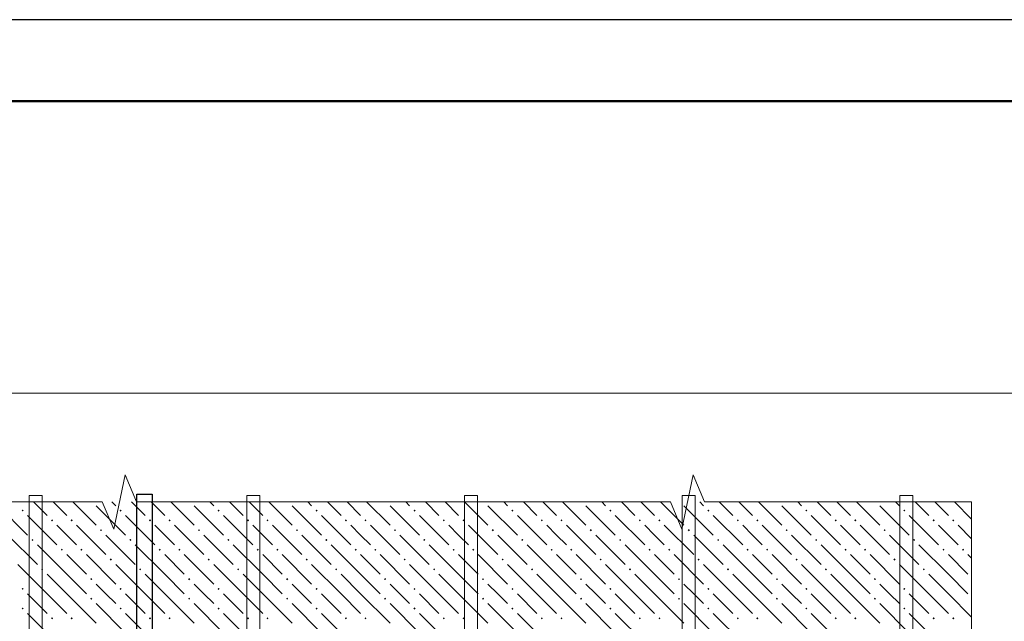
# Model space of a CAD drawing. Header units: millimetres. Extents: x 0 to 42000, y 0 to 29700.
# Tile 49 of 64: x 16691 to 22722, y 26015 to 29700. Entities that reach past the tile are written whole.
import ezdxf

# ---------------------------------------------------------------- set-up
doc = ezdxf.new("R2010")
doc.units = ezdxf.units.MM
for name, color, linetype, lineweight in [('Standard', 7, 'Continuous', 25), ('ЖБ Перекрытие верхний уровень', 7, 'Continuous', 18), ('Фоновоя арматура Х1', 7, 'Continuous', 25)]:
    doc.layers.add(name, color=color, linetype=linetype, lineweight=lineweight)

msp = doc.modelspace()

# ---------------------------------------------------------------- hatches: boundary and pattern name
at = {"layer": 'ЖБ Перекрытие верхний уровень', "linetype": 'Continuous', "lineweight": 18, "transparency": 33554687}
for points in [[(16702.8, 26693.5), (16709.3, 26700), (16715.8, 26693.5), (16709.3, 26687)], [(17302.8, 26693.5), (17309.3, 26700), (17315.8, 26693.5), (17309.3, 26687)], [(17902.8, 26693.5), (17909.3, 26700), (17915.8, 26693.5), (17909.3, 26687)], [(18502.8, 26693.5), (18509.3, 26700), (18515.8, 26693.5), (18509.3, 26687)], [(19102.8, 26693.5), (19109.3, 26700), (19115.8, 26693.5), (19109.3, 26687)], [(19702.8, 26693.5), (19709.3, 26700), (19715.8, 26693.5), (19709.3, 26687)], [(20302.8, 26693.5), (20309.3, 26700), (20315.8, 26693.5), (20309.3, 26687)], [(20902.8, 26693.5), (20909.3, 26700), (20915.8, 26693.5), (20909.3, 26687)], [(21502.8, 26693.5), (21509.3, 26700), (21515.8, 26693.5), (21509.3, 26687)], [(22102.8, 26693.5), (22109.3, 26700), (22115.8, 26693.5), (22109.3, 26687)], [(16882.8, 26633.5), (16889.3, 26640), (16895.8, 26633.5), (16889.3, 26627)], [(17002.8, 26633.5), (17009.3, 26640), (17015.8, 26633.5), (17009.3, 26627)], [(17482.8, 26633.5), (17489.3, 26640), (17495.8, 26633.5), (17489.3, 26627)], [(17602.8, 26633.5), (17609.3, 26640), (17615.8, 26633.5), (17609.3, 26627)], [(18082.8, 26633.5), (18089.3, 26640), (18095.8, 26633.5), (18089.3, 26627)], [(18202.8, 26633.5), (18209.3, 26640), (18215.8, 26633.5), (18209.3, 26627)], [(18682.8, 26633.5), (18689.3, 26640), (18695.8, 26633.5), (18689.3, 26627)], [(18802.8, 26633.5), (18809.3, 26640), (18815.8, 26633.5), (18809.3, 26627)], [(19282.8, 26633.5), (19289.3, 26640), (19295.8, 26633.5), (19289.3, 26627)], [(19402.8, 26633.5), (19409.3, 26640), (19415.8, 26633.5), (19409.3, 26627)], [(19882.8, 26633.5), (19889.3, 26640), (19895.8, 26633.5), (19889.3, 26627)], [(20002.8, 26633.5), (20009.3, 26640), (20015.8, 26633.5), (20009.3, 26627)], [(20482.8, 26633.5), (20489.3, 26640), (20495.8, 26633.5), (20489.3, 26627)], [(20602.8, 26633.5), (20609.3, 26640), (20615.8, 26633.5), (20609.3, 26627)], [(21082.8, 26633.5), (21089.3, 26640), (21095.8, 26633.5), (21089.3, 26627)], [(21202.8, 26633.5), (21209.3, 26640), (21215.8, 26633.5), (21209.3, 26627)], [(21682.8, 26633.5), (21689.3, 26640), (21695.8, 26633.5), (21689.3, 26627)], [(21802.8, 26633.5), (21809.3, 26640), (21815.8, 26633.5), (21809.3, 26627)], [(22282.8, 26633.5), (22289.3, 26640), (22295.8, 26633.5), (22289.3, 26627)], [(22402.8, 26633.5), (22409.3, 26640), (22415.8, 26633.5), (22409.3, 26627)], [(17182.8, 26573.5), (17189.3, 26580), (17195.8, 26573.5), (17189.3, 26567)], [(17782.8, 26573.5), (17789.3, 26580), (17795.8, 26573.5), (17789.3, 26567)], [(18382.8, 26573.5), (18389.3, 26580), (18395.8, 26573.5), (18389.3, 26567)], [(18982.8, 26573.5), (18989.3, 26580), (18995.8, 26573.5), (18989.3, 26567)], [(19582.8, 26573.5), (19589.3, 26580), (19595.8, 26573.5), (19589.3, 26567)], [(20182.8, 26573.5), (20189.3, 26580), (20195.8, 26573.5), (20189.3, 26567)], [(20782.8, 26573.5), (20789.3, 26580), (20795.8, 26573.5), (20789.3, 26567)], [(21382.8, 26573.5), (21389.3, 26580), (21395.8, 26573.5), (21389.3, 26567)], [(21982.8, 26573.5), (21989.3, 26580), (21995.8, 26573.5), (21989.3, 26567)], [(16762.8, 26513.5), (16769.3, 26520), (16775.8, 26513.5), (16769.3, 26507)], [(17362.8, 26513.5), (17369.3, 26520), (17375.8, 26513.5), (17369.3, 26507)], [(17962.8, 26513.5), (17969.3, 26520), (17975.8, 26513.5), (17969.3, 26507)], [(18562.8, 26513.5), (18569.3, 26520), (18575.8, 26513.5), (18569.3, 26507)], [(19162.8, 26513.5), (19169.3, 26520), (19175.8, 26513.5), (19169.3, 26507)], [(19762.8, 26513.5), (19769.3, 26520), (19775.8, 26513.5), (19769.3, 26507)], [(20362.8, 26513.5), (20369.3, 26520), (20375.8, 26513.5), (20369.3, 26507)], [(20962.8, 26513.5), (20969.3, 26520), (20975.8, 26513.5), (20969.3, 26507)], [(21562.8, 26513.5), (21569.3, 26520), (21575.8, 26513.5), (21569.3, 26507)], [(22162.8, 26513.5), (22169.3, 26520), (22175.8, 26513.5), (22169.3, 26507)], [(16942.8, 26453.5), (16949.3, 26460), (16955.8, 26453.5), (16949.3, 26447)], [(17062.8, 26453.5), (17069.3, 26460), (17075.8, 26453.5), (17069.3, 26447)], [(17542.8, 26453.5), (17549.3, 26460), (17555.8, 26453.5), (17549.3, 26447)], [(17662.8, 26453.5), (17669.3, 26460), (17675.8, 26453.5), (17669.3, 26447)], [(18142.8, 26453.5), (18149.3, 26460), (18155.8, 26453.5), (18149.3, 26447)], [(18262.8, 26453.5), (18269.3, 26460), (18275.8, 26453.5), (18269.3, 26447)], [(18742.8, 26453.5), (18749.3, 26460), (18755.8, 26453.5), (18749.3, 26447)], [(18862.8, 26453.5), (18869.3, 26460), (18875.8, 26453.5), (18869.3, 26447)], [(19342.8, 26453.5), (19349.3, 26460), (19355.8, 26453.5), (19349.3, 26447)], [(19462.8, 26453.5), (19469.3, 26460), (19475.8, 26453.5), (19469.3, 26447)], [(19942.8, 26453.5), (19949.3, 26460), (19955.8, 26453.5), (19949.3, 26447)], [(20062.8, 26453.5), (20069.3, 26460), (20075.8, 26453.5), (20069.3, 26447)], [(20542.8, 26453.5), (20549.3, 26460), (20555.8, 26453.5), (20549.3, 26447)], [(20662.8, 26453.5), (20669.3, 26460), (20675.8, 26453.5), (20669.3, 26447)], [(21142.8, 26453.5), (21149.3, 26460), (21155.8, 26453.5), (21149.3, 26447)], [(21262.8, 26453.5), (21269.3, 26460), (21275.8, 26453.5), (21269.3, 26447)], [(21742.8, 26453.5), (21749.3, 26460), (21755.8, 26453.5), (21749.3, 26447)], [(21862.8, 26453.5), (21869.3, 26460), (21875.8, 26453.5), (21869.3, 26447)], [(22342.8, 26453.5), (22349.3, 26460), (22355.8, 26453.5), (22349.3, 26447)], [(22462.8, 26453.5), (22469.3, 26460), (22475.8, 26453.5), (22469.3, 26447)], [(17242.8, 26393.5), (17249.3, 26400), (17255.8, 26393.5), (17249.3, 26387)], [(17842.8, 26393.5), (17849.3, 26400), (17855.8, 26393.5), (17849.3, 26387)], [(18442.8, 26393.5), (18449.3, 26400), (18455.8, 26393.5), (18449.3, 26387)], [(19042.8, 26393.5), (19049.3, 26400), (19055.8, 26393.5), (19049.3, 26387)], [(19642.8, 26393.5), (19649.3, 26400), (19655.8, 26393.5), (19649.3, 26387)], [(20242.8, 26393.5), (20249.3, 26400), (20255.8, 26393.5), (20249.3, 26387)], [(20842.8, 26393.5), (20849.3, 26400), (20855.8, 26393.5), (20849.3, 26387)], [(21442.8, 26393.5), (21449.3, 26400), (21455.8, 26393.5), (21449.3, 26387)], [(22042.8, 26393.5), (22049.3, 26400), (22055.8, 26393.5), (22049.3, 26387)], [(16822.8, 26333.5), (16829.3, 26340), (16835.8, 26333.5), (16829.3, 26327)], [(17422.8, 26333.5), (17429.3, 26340), (17435.8, 26333.5), (17429.3, 26327)], [(18022.8, 26333.5), (18029.3, 26340), (18035.8, 26333.5), (18029.3, 26327)], [(18622.8, 26333.5), (18629.3, 26340), (18635.8, 26333.5), (18629.3, 26327)], [(19222.8, 26333.5), (19229.3, 26340), (19235.8, 26333.5), (19229.3, 26327)], [(19822.8, 26333.5), (19829.3, 26340), (19835.8, 26333.5), (19829.3, 26327)], [(20422.8, 26333.5), (20429.3, 26340), (20435.8, 26333.5), (20429.3, 26327)], [(21022.8, 26333.5), (21029.3, 26340), (21035.8, 26333.5), (21029.3, 26327)], [(21622.8, 26333.5), (21629.3, 26340), (21635.8, 26333.5), (21629.3, 26327)], [(22222.8, 26333.5), (22229.3, 26340), (22235.8, 26333.5), (22229.3, 26327)], [(17122.8, 26273.5), (17129.3, 26280), (17135.8, 26273.5), (17129.3, 26267)], [(17722.8, 26273.5), (17729.3, 26280), (17735.8, 26273.5), (17729.3, 26267)], [(18322.8, 26273.5), (18329.3, 26280), (18335.8, 26273.5), (18329.3, 26267)], [(18922.8, 26273.5), (18929.3, 26280), (18935.8, 26273.5), (18929.3, 26267)], [(19522.8, 26273.5), (19529.3, 26280), (19535.8, 26273.5), (19529.3, 26267)], [(20122.8, 26273.5), (20129.3, 26280), (20135.8, 26273.5), (20129.3, 26267)], [(20722.8, 26273.5), (20729.3, 26280), (20735.8, 26273.5), (20729.3, 26267)], [(21322.8, 26273.5), (21329.3, 26280), (21335.8, 26273.5), (21329.3, 26267)], [(21922.8, 26273.5), (21929.3, 26280), (21935.8, 26273.5), (21929.3, 26267)], [(16702.8, 26213.5), (16709.3, 26220), (16715.8, 26213.5), (16709.3, 26207)], [(17302.8, 26213.5), (17309.3, 26220), (17315.8, 26213.5), (17309.3, 26207)], [(17902.8, 26213.5), (17909.3, 26220), (17915.8, 26213.5), (17909.3, 26207)], [(18502.8, 26213.5), (18509.3, 26220), (18515.8, 26213.5), (18509.3, 26207)], [(19102.8, 26213.5), (19109.3, 26220), (19115.8, 26213.5), (19109.3, 26207)], [(19702.8, 26213.5), (19709.3, 26220), (19715.8, 26213.5), (19709.3, 26207)], [(20302.8, 26213.5), (20309.3, 26220), (20315.8, 26213.5), (20309.3, 26207)], [(20902.8, 26213.5), (20909.3, 26220), (20915.8, 26213.5), (20909.3, 26207)], [(21502.8, 26213.5), (21509.3, 26220), (21515.8, 26213.5), (21509.3, 26207)], [(22102.8, 26213.5), (22109.3, 26220), (22115.8, 26213.5), (22109.3, 26207)], [(17122.8, 26153.5), (17129.3, 26160), (17135.8, 26153.5), (17129.3, 26147)], [(17722.8, 26153.5), (17729.3, 26160), (17735.8, 26153.5), (17729.3, 26147)], [(18322.8, 26153.5), (18329.3, 26160), (18335.8, 26153.5), (18329.3, 26147)], [(18922.8, 26153.5), (18929.3, 26160), (18935.8, 26153.5), (18929.3, 26147)], [(19522.8, 26153.5), (19529.3, 26160), (19535.8, 26153.5), (19529.3, 26147)], [(20122.8, 26153.5), (20129.3, 26160), (20135.8, 26153.5), (20129.3, 26147)], [(20722.8, 26153.5), (20729.3, 26160), (20735.8, 26153.5), (20729.3, 26147)], [(21322.8, 26153.5), (21329.3, 26160), (21335.8, 26153.5), (21329.3, 26147)], [(21922.8, 26153.5), (21929.3, 26160), (21935.8, 26153.5), (21929.3, 26147)], [(16702.8, 26093.5), (16709.3, 26100), (16715.8, 26093.5), (16709.3, 26087)], [(17302.8, 26093.5), (17309.3, 26100), (17315.8, 26093.5), (17309.3, 26087)], [(17902.8, 26093.5), (17909.3, 26100), (17915.8, 26093.5), (17909.3, 26087)], [(18502.8, 26093.5), (18509.3, 26100), (18515.8, 26093.5), (18509.3, 26087)], [(19102.8, 26093.5), (19109.3, 26100), (19115.8, 26093.5), (19109.3, 26087)], [(19702.8, 26093.5), (19709.3, 26100), (19715.8, 26093.5), (19709.3, 26087)], [(20302.8, 26093.5), (20309.3, 26100), (20315.8, 26093.5), (20309.3, 26087)], [(20902.8, 26093.5), (20909.3, 26100), (20915.8, 26093.5), (20909.3, 26087)], [(21502.8, 26093.5), (21509.3, 26100), (21515.8, 26093.5), (21509.3, 26087)], [(22102.8, 26093.5), (22109.3, 26100), (22115.8, 26093.5), (22109.3, 26087)], [(16882.8, 26033.5), (16889.3, 26040), (16895.8, 26033.5), (16889.3, 26027)], [(17002.8, 26033.5), (17009.3, 26040), (17015.8, 26033.5), (17009.3, 26027)], [(17482.8, 26033.5), (17489.3, 26040), (17495.8, 26033.5), (17489.3, 26027)], [(17602.8, 26033.5), (17609.3, 26040), (17615.8, 26033.5), (17609.3, 26027)], [(18082.8, 26033.5), (18089.3, 26040), (18095.8, 26033.5), (18089.3, 26027)], [(18202.8, 26033.5), (18209.3, 26040), (18215.8, 26033.5), (18209.3, 26027)], [(18682.8, 26033.5), (18689.3, 26040), (18695.8, 26033.5), (18689.3, 26027)], [(18802.8, 26033.5), (18809.3, 26040), (18815.8, 26033.5), (18809.3, 26027)], [(19282.8, 26033.5), (19289.3, 26040), (19295.8, 26033.5), (19289.3, 26027)], [(19402.8, 26033.5), (19409.3, 26040), (19415.8, 26033.5), (19409.3, 26027)], [(19882.8, 26033.5), (19889.3, 26040), (19895.8, 26033.5), (19889.3, 26027)], [(20002.8, 26033.5), (20009.3, 26040), (20015.8, 26033.5), (20009.3, 26027)], [(20482.8, 26033.5), (20489.3, 26040), (20495.8, 26033.5), (20489.3, 26027)], [(20602.8, 26033.5), (20609.3, 26040), (20615.8, 26033.5), (20609.3, 26027)], [(21082.8, 26033.5), (21089.3, 26040), (21095.8, 26033.5), (21089.3, 26027)], [(21202.8, 26033.5), (21209.3, 26040), (21215.8, 26033.5), (21209.3, 26027)], [(21682.8, 26033.5), (21689.3, 26040), (21695.8, 26033.5), (21689.3, 26027)], [(21802.8, 26033.5), (21809.3, 26040), (21815.8, 26033.5), (21809.3, 26027)], [(22282.8, 26033.5), (22289.3, 26040), (22295.8, 26033.5), (22289.3, 26027)], [(22402.8, 26033.5), (22409.3, 26040), (22415.8, 26033.5), (22409.3, 26027)]]:
    msp.add_hatch(color=7, dxfattribs=at).paths.add_polyline_path(points, flags=16)

# ---------------------------------------------------------------- linework, layer by layer
at = {"color": 7, "linetype": 'Continuous', "lineweight": 25, "transparency": 33554687}
msp.add_lwpolyline([(17501.6, 26793.3), (17501.6, 11914.3), (17408.2, 11914.3), (17408.2, 26793.3), (17501.6, 26793.3)], dxfattribs=at)
at = {"layer": 'Standard', "color": 7, "linetype": 'Continuous', "lineweight": 13, "transparency": 33554687}
for p, q in [((17266.8, 26580), (17336.4, 26913.3)), ((17336.4, 26913.3), (17406, 26746.6)), ((20746.8, 26580), (20816.4, 26913.3)), ((20816.4, 26913.3), (20886, 26746.6)), ((15561.6, 26746.6), (17197.2, 26746.6)), ((17197.2, 26746.6), (17266.8, 26580)), ((17406, 26746.6), (19041.6, 26746.6)), ((19041.6, 26746.6), (20677.2, 26746.6)), ((20677.2, 26746.6), (20746.8, 26580)), ((20886, 26746.6), (22521.6, 26746.6)), ((22521.6, 26746.6), (22521.6, 26746.6)), ((22521.6, 26746.6), (22521.6, 25314.7))]:
    msp.add_line(p, q, dxfattribs=at)
at = {"layer": 'Standard', "color": 7, "linetype": 'Continuous', "lineweight": 25, "transparency": 33554687}
msp.add_lwpolyline([(0, 0), (42000, 0), (42000, 29700), (0, 29700), (0, 0)], close=True, dxfattribs=at)
at = {"layer": 'Standard', "color": 7, "linetype": 'Continuous', "lineweight": 50, "transparency": 33554687}
msp.add_lwpolyline([(2000, 29200), (41500, 29200), (41500, 500), (2000, 500), (2000, 29200)], close=True, dxfattribs=at)
at = {"layer": 'Standard', "color": 7, "linetype": 'Continuous', "lineweight": 13, "transparency": 33554687}
msp.add_lwpolyline([(41500, 29200), (2000, 29200), (2000, 3000), (41500, 3000), (41500, 29200)], dxfattribs=at)
at = {"layer": 'Standard', "color": 254, "linetype": 'Continuous', "lineweight": 18, "true_color": 0xc4c4ff, "transparency": 33554687}
msp.add_lwpolyline([(4454.9, 10846.8), (23188.2, 10846.8), (23188.2, 27413.3), (4454.9, 27413.3), (4454.9, 10846.8)], dxfattribs=at)
at = {"layer": 'ЖБ Перекрытие верхний уровень', "color": 9, "linetype": 'Continuous', "lineweight": 18, "true_color": 0xc7c7c7, "transparency": 33554687}
for p, q in [((16559.3, 26723.5), (16739.3, 26543.5)), ((16776.2, 26746.6), (16859.3, 26663.5)), ((16896.2, 26746.6), (16979.3, 26663.5)), ((17016.2, 26746.6), (17159.3, 26603.5)), ((17159.3, 26723.5), (17339.3, 26543.5)), ((17279.3, 26723.5), (17256.2, 26746.6)), ((17376.2, 26746.6), (17459.3, 26663.5)), ((17496.2, 26746.6), (17579.3, 26663.5)), ((17616.2, 26746.6), (17759.3, 26603.5)), ((17759.3, 26723.5), (17939.3, 26543.5)), ((17879.3, 26723.5), (17856.2, 26746.6)), ((17976.2, 26746.6), (18059.3, 26663.5)), ((18096.2, 26746.6), (18179.3, 26663.5)), ((18216.2, 26746.6), (18359.3, 26603.5)), ((18359.3, 26723.5), (18539.3, 26543.5)), ((18479.3, 26723.5), (18456.2, 26746.6)), ((18576.2, 26746.6), (18659.3, 26663.5)), ((18696.2, 26746.6), (18779.3, 26663.5)), ((18816.2, 26746.6), (18959.3, 26603.5)), ((18959.3, 26723.5), (19139.3, 26543.5)), ((19079.3, 26723.5), (19056.2, 26746.6)), ((19176.2, 26746.6), (19259.3, 26663.5)), ((19296.2, 26746.6), (19379.3, 26663.5)), ((19416.2, 26746.6), (19559.3, 26603.5)), ((19559.3, 26723.5), (19739.3, 26543.5)), ((19679.3, 26723.5), (19656.2, 26746.6)), ((19776.2, 26746.6), (19859.3, 26663.5)), ((19896.2, 26746.6), (19979.3, 26663.5)), ((20016.2, 26746.6), (20159.3, 26603.5)), ((20159.3, 26723.5), (20339.3, 26543.5)), ((20279.3, 26723.5), (20256.2, 26746.6)), ((20376.2, 26746.6), (20459.3, 26663.5)), ((20496.2, 26746.6), (20579.3, 26663.5)), ((20616.2, 26746.6), (20759.3, 26603.5)), ((20759.3, 26723.5), (20939.3, 26543.5)), ((20879.3, 26723.5), (20856.2, 26746.6)), ((20976.2, 26746.6), (21059.3, 26663.5)), ((21096.2, 26746.6), (21179.3, 26663.5)), ((21216.2, 26746.6), (21359.3, 26603.5)), ((21359.3, 26723.5), (21539.3, 26543.5)), ((21479.3, 26723.5), (21456.2, 26746.6)), ((21576.2, 26746.6), (21659.3, 26663.5)), ((21696.2, 26746.6), (21779.3, 26663.5)), ((21816.2, 26746.6), (21959.3, 26603.5)), ((21959.3, 26723.5), (22139.3, 26543.5)), ((22079.3, 26723.5), (22056.2, 26746.6)), ((22176.2, 26746.6), (22259.3, 26663.5)), ((22296.2, 26746.6), (22379.3, 26663.5)), ((22416.2, 26746.6), (22521.6, 26641.2)), ((16739.3, 26663.5), (16919.3, 26483.5)), ((17339.3, 26663.5), (17519.3, 26483.5)), ((17939.3, 26663.5), (18119.3, 26483.5)), ((18539.3, 26663.5), (18719.3, 26483.5)), ((19139.3, 26663.5), (19319.3, 26483.5)), ((19739.3, 26663.5), (19919.3, 26483.5)), ((20339.3, 26663.5), (20519.3, 26483.5)), ((20939.3, 26663.5), (21119.3, 26483.5)), ((21539.3, 26663.5), (21719.3, 26483.5)), ((22139.3, 26663.5), (22319.3, 26483.5)), ((16979.3, 26543.5), (16919.3, 26603.5)), ((17039.3, 26603.5), (17219.3, 26423.5)), ((17579.3, 26543.5), (17519.3, 26603.5)), ((17639.3, 26603.5), (17819.3, 26423.5)), ((18179.3, 26543.5), (18119.3, 26603.5)), ((18239.3, 26603.5), (18419.3, 26423.5)), ((18779.3, 26543.5), (18719.3, 26603.5)), ((18839.3, 26603.5), (19019.3, 26423.5)), ((19379.3, 26543.5), (19319.3, 26603.5)), ((19439.3, 26603.5), (19619.3, 26423.5)), ((19979.3, 26543.5), (19919.3, 26603.5)), ((20039.3, 26603.5), (20219.3, 26423.5)), ((20579.3, 26543.5), (20519.3, 26603.5)), ((20639.3, 26603.5), (20819.3, 26423.5)), ((21179.3, 26543.5), (21119.3, 26603.5)), ((21239.3, 26603.5), (21419.3, 26423.5)), ((21779.3, 26543.5), (21719.3, 26603.5)), ((21839.3, 26603.5), (22019.3, 26423.5)), ((22379.3, 26543.5), (22319.3, 26603.5)), ((22439.3, 26603.5), (22521.6, 26521.2)), ((16619.3, 26543.5), (16799.3, 26363.5)), ((17039.3, 26483.5), (16979.3, 26543.5)), ((17219.3, 26543.5), (17399.3, 26363.5)), ((17639.3, 26483.5), (17579.3, 26543.5)), ((17819.3, 26543.5), (17999.3, 26363.5)), ((18239.3, 26483.5), (18179.3, 26543.5)), ((18419.3, 26543.5), (18599.3, 26363.5)), ((18839.3, 26483.5), (18779.3, 26543.5)), ((19019.3, 26543.5), (19199.3, 26363.5)), ((19439.3, 26483.5), (19379.3, 26543.5)), ((19619.3, 26543.5), (19799.3, 26363.5)), ((20039.3, 26483.5), (19979.3, 26543.5)), ((20219.3, 26543.5), (20399.3, 26363.5)), ((20639.3, 26483.5), (20579.3, 26543.5)), ((20819.3, 26543.5), (20999.3, 26363.5)), ((21239.3, 26483.5), (21179.3, 26543.5)), ((21419.3, 26543.5), (21599.3, 26363.5)), ((21839.3, 26483.5), (21779.3, 26543.5)), ((22019.3, 26543.5), (22199.3, 26363.5)), ((22439.3, 26483.5), (22379.3, 26543.5)), ((16979.3, 26303.5), (16799.3, 26483.5)), ((17579.3, 26303.5), (17399.3, 26483.5)), ((18179.3, 26303.5), (17999.3, 26483.5)), ((18779.3, 26303.5), (18599.3, 26483.5)), ((19379.3, 26303.5), (19199.3, 26483.5)), ((19979.3, 26303.5), (19799.3, 26483.5)), ((20579.3, 26303.5), (20399.3, 26483.5)), ((21179.3, 26303.5), (20999.3, 26483.5)), ((21779.3, 26303.5), (21599.3, 26483.5)), ((22379.3, 26303.5), (22199.3, 26483.5)), ((16979.3, 26423.5), (17099.3, 26303.5)), ((17099.3, 26423.5), (17279.3, 26243.5)), ((17579.3, 26423.5), (17699.3, 26303.5)), ((17699.3, 26423.5), (17879.3, 26243.5)), ((18179.3, 26423.5), (18299.3, 26303.5)), ((18299.3, 26423.5), (18479.3, 26243.5)), ((18779.3, 26423.5), (18899.3, 26303.5)), ((18899.3, 26423.5), (19079.3, 26243.5)), ((19379.3, 26423.5), (19499.3, 26303.5)), ((19499.3, 26423.5), (19679.3, 26243.5)), ((19979.3, 26423.5), (20099.3, 26303.5)), ((20099.3, 26423.5), (20279.3, 26243.5)), ((20579.3, 26423.5), (20699.3, 26303.5)), ((20699.3, 26423.5), (20879.3, 26243.5)), ((21179.3, 26423.5), (21299.3, 26303.5)), ((21299.3, 26423.5), (21479.3, 26243.5)), ((21779.3, 26423.5), (21899.3, 26303.5)), ((21899.3, 26423.5), (22079.3, 26243.5)), ((22379.3, 26423.5), (22499.3, 26303.5)), ((22499.3, 26423.5), (22521.6, 26401.2)), ((16859.3, 26183.5), (16679.3, 26363.5)), ((17459.3, 26183.5), (17279.3, 26363.5)), ((18059.3, 26183.5), (17879.3, 26363.5)), ((18659.3, 26183.5), (18479.3, 26363.5)), ((19259.3, 26183.5), (19079.3, 26363.5)), ((19859.3, 26183.5), (19679.3, 26363.5)), ((20459.3, 26183.5), (20279.3, 26363.5)), ((21059.3, 26183.5), (20879.3, 26363.5)), ((21659.3, 26183.5), (21479.3, 26363.5)), ((22259.3, 26183.5), (22079.3, 26363.5)), ((16859.3, 26303.5), (16979.3, 26183.5)), ((16979.3, 26303.5), (17099.3, 26183.5)), ((17459.3, 26303.5), (17579.3, 26183.5)), ((17579.3, 26303.5), (17699.3, 26183.5)), ((18059.3, 26303.5), (18179.3, 26183.5)), ((18179.3, 26303.5), (18299.3, 26183.5)), ((18659.3, 26303.5), (18779.3, 26183.5)), ((18779.3, 26303.5), (18899.3, 26183.5)), ((19259.3, 26303.5), (19379.3, 26183.5)), ((19379.3, 26303.5), (19499.3, 26183.5)), ((19859.3, 26303.5), (19979.3, 26183.5)), ((19979.3, 26303.5), (20099.3, 26183.5)), ((20459.3, 26303.5), (20579.3, 26183.5)), ((20579.3, 26303.5), (20699.3, 26183.5)), ((21059.3, 26303.5), (21179.3, 26183.5)), ((21179.3, 26303.5), (21299.3, 26183.5)), ((21659.3, 26303.5), (21779.3, 26183.5)), ((21779.3, 26303.5), (21899.3, 26183.5)), ((22259.3, 26303.5), (22379.3, 26183.5)), ((22379.3, 26303.5), (22499.3, 26183.5)), ((17219.3, 26183.5), (17159.3, 26243.5)), ((17819.3, 26183.5), (17759.3, 26243.5)), ((18419.3, 26183.5), (18359.3, 26243.5)), ((19019.3, 26183.5), (18959.3, 26243.5)), ((19619.3, 26183.5), (19559.3, 26243.5)), ((20219.3, 26183.5), (20159.3, 26243.5)), ((20819.3, 26183.5), (20759.3, 26243.5)), ((21419.3, 26183.5), (21359.3, 26243.5)), ((22019.3, 26183.5), (21959.3, 26243.5)), ((16739.3, 26183.5), (16859.3, 26063.5)), ((16859.3, 26183.5), (16979.3, 26063.5)), ((16979.3, 26183.5), (17159.3, 26003.5)), ((17279.3, 26123.5), (17219.3, 26183.5)), ((17339.3, 26183.5), (17459.3, 26063.5)), ((17459.3, 26183.5), (17579.3, 26063.5)), ((17579.3, 26183.5), (17759.3, 26003.5)), ((17879.3, 26123.5), (17819.3, 26183.5)), ((17939.3, 26183.5), (18059.3, 26063.5)), ((18059.3, 26183.5), (18179.3, 26063.5)), ((18179.3, 26183.5), (18359.3, 26003.5)), ((18479.3, 26123.5), (18419.3, 26183.5)), ((18539.3, 26183.5), (18659.3, 26063.5)), ((18659.3, 26183.5), (18779.3, 26063.5)), ((18779.3, 26183.5), (18959.3, 26003.5)), ((19079.3, 26123.5), (19019.3, 26183.5)), ((19139.3, 26183.5), (19259.3, 26063.5)), ((19259.3, 26183.5), (19379.3, 26063.5)), ((19379.3, 26183.5), (19559.3, 26003.5)), ((19679.3, 26123.5), (19619.3, 26183.5)), ((19739.3, 26183.5), (19859.3, 26063.5)), ((19859.3, 26183.5), (19979.3, 26063.5)), ((19979.3, 26183.5), (20159.3, 26003.5)), ((20279.3, 26123.5), (20219.3, 26183.5)), ((20339.3, 26183.5), (20459.3, 26063.5)), ((20459.3, 26183.5), (20579.3, 26063.5)), ((20579.3, 26183.5), (20759.3, 26003.5)), ((20879.3, 26123.5), (20819.3, 26183.5)), ((20939.3, 26183.5), (21059.3, 26063.5)), ((21059.3, 26183.5), (21179.3, 26063.5)), ((21179.3, 26183.5), (21359.3, 26003.5)), ((21479.3, 26123.5), (21419.3, 26183.5)), ((21539.3, 26183.5), (21659.3, 26063.5)), ((21659.3, 26183.5), (21779.3, 26063.5)), ((21779.3, 26183.5), (21959.3, 26003.5)), ((22079.3, 26123.5), (22019.3, 26183.5)), ((22139.3, 26183.5), (22259.3, 26063.5)), ((22259.3, 26183.5), (22379.3, 26063.5)), ((22379.3, 26183.5), (22521.6, 26041.2)), ((17159.3, 26123.5), (17339.3, 25943.5)), ((17759.3, 26123.5), (17939.3, 25943.5)), ((18359.3, 26123.5), (18539.3, 25943.5)), ((18959.3, 26123.5), (19139.3, 25943.5)), ((19559.3, 26123.5), (19739.3, 25943.5)), ((20159.3, 26123.5), (20339.3, 25943.5)), ((20759.3, 26123.5), (20939.3, 25943.5)), ((21359.3, 26123.5), (21539.3, 25943.5)), ((21959.3, 26123.5), (22139.3, 25943.5)), ((16739.3, 26063.5), (16919.3, 25883.5)), ((17339.3, 26063.5), (17519.3, 25883.5)), ((17939.3, 26063.5), (18119.3, 25883.5)), ((18539.3, 26063.5), (18719.3, 25883.5)), ((19139.3, 26063.5), (19319.3, 25883.5)), ((19739.3, 26063.5), (19919.3, 25883.5)), ((20339.3, 26063.5), (20519.3, 25883.5)), ((20939.3, 26063.5), (21119.3, 25883.5)), ((21539.3, 26063.5), (21719.3, 25883.5)), ((22139.3, 26063.5), (22319.3, 25883.5))]:
    msp.add_line(p, q, dxfattribs=at)
at = {"layer": 'Фоновоя арматура Х1', "color": 251, "linetype": 'Continuous', "lineweight": 18, "true_color": 0x656565, "transparency": 33554687}
for points in [[(16828.2, 26786.6), (16828.2, 11473.4), (16748.2, 11473.4), (16748.2, 26786.6), (16828.2, 26786.6)], [(16828.2, 26786.6), (16828.2, 11473.4), (16748.2, 11473.4), (16748.2, 26786.6), (16828.2, 26786.6)], [(18161.6, 26786.6), (18161.6, 11473.4), (18081.6, 11473.4), (18081.6, 26786.6), (18161.6, 26786.6)], [(18161.6, 26786.6), (18161.6, 11473.4), (18081.6, 11473.4), (18081.6, 26786.6), (18161.6, 26786.6)], [(19494.9, 26786.6), (19494.9, 11473.4), (19414.9, 11473.4), (19414.9, 26786.6), (19494.9, 26786.6)], [(19494.9, 26786.6), (19494.9, 11473.4), (19414.9, 11473.4), (19414.9, 26786.6), (19494.9, 26786.6)], [(20828.2, 26786.6), (20828.2, 11473.4), (20748.2, 11473.4), (20748.2, 26786.6), (20828.2, 26786.6)], [(20828.2, 26786.6), (20828.2, 11473.4), (20748.2, 11473.4), (20748.2, 26786.6), (20828.2, 26786.6)], [(22161.6, 26786.6), (22161.6, 11473.4), (22081.6, 11473.4), (22081.6, 26786.6), (22161.6, 26786.6)], [(22161.6, 26786.6), (22161.6, 11473.4), (22081.6, 11473.4), (22081.6, 26786.6), (22161.6, 26786.6)]]:
    msp.add_lwpolyline(points, dxfattribs=at)

doc.saveas('drawing.dxf')
